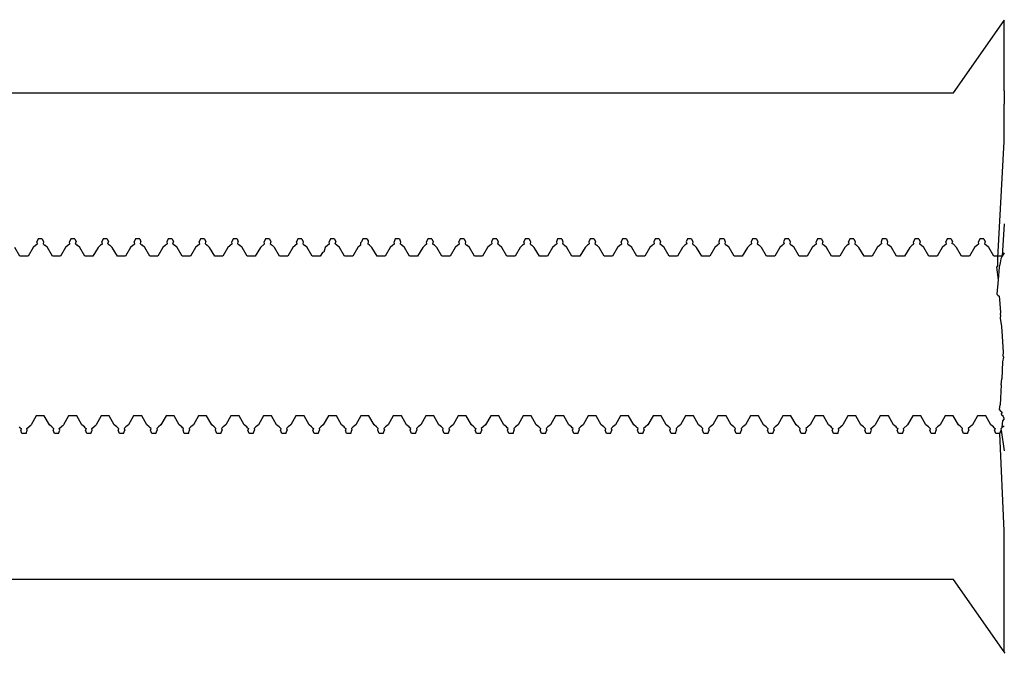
# Model space of a CAD drawing. Extents: x -795 to 1205, y -1287 to 1721.
# Tile 33 of 35: x 236 to 266, y 1512 to 1531. Entities that reach past the tile are written whole.
import ezdxf

# ---------------------------------------------------------------- set-up
doc = ezdxf.new("R2010")
doc.units = 0
doc.layers.get('0').update_dxf_attribs({"linetype": 'CONTINUOUS'})

msp = doc.modelspace()

# ---------------------------------------------------------------- linework, layer by layer
for p, q in [((264.355, 1528.956), (265.917, 1531.183)), ((265.917, 1531.183), (265.933, 1531.206)), ((265.917, 1529.706), (265.917, 1531.183)), ((265.917, 1529.138), (265.917, 1529.706)), ((205.167, 1528.956), (264.355, 1528.956)), ((265.917, 1529.011), (265.917, 1529.138)), ((265.917, 1529.011), (265.917, 1528.874)), ((265.917, 1528.874), (265.917, 1528.604)), ((265.917, 1528.383), (265.917, 1528.604)), ((265.917, 1527.886), (265.917, 1528.383)), ((265.917, 1527.566), (265.917, 1527.886)), ((265.729, 1523.867), (265.917, 1527.456)), ((265.917, 1527.456), (265.917, 1527.566)), ((265.917, 1524.918), (265.854, 1523.915)), ((236.167, 1524.456), (236.127, 1524.357)), ((236.142, 1524.301), (236.127, 1524.357)), ((236.292, 1524.456), (236.167, 1524.456)), ((236.292, 1524.456), (236.331, 1524.357)), ((236.331, 1524.357), (236.316, 1524.301)), ((237.167, 1524.456), (237.127, 1524.357)), ((237.142, 1524.301), (237.127, 1524.357)), ((237.292, 1524.456), (237.167, 1524.456)), ((237.292, 1524.456), (237.331, 1524.357)), ((237.316, 1524.301), (237.331, 1524.357)), ((238.167, 1524.456), (238.127, 1524.357)), ((238.142, 1524.301), (238.127, 1524.357)), ((238.292, 1524.456), (238.167, 1524.456)), ((238.292, 1524.456), (238.331, 1524.357)), ((238.316, 1524.301), (238.331, 1524.357)), ((239.167, 1524.456), (239.127, 1524.357)), ((239.142, 1524.301), (239.127, 1524.357)), ((239.292, 1524.456), (239.167, 1524.456)), ((239.292, 1524.456), (239.331, 1524.357)), ((239.316, 1524.301), (239.331, 1524.357)), ((240.167, 1524.456), (240.127, 1524.357)), ((240.127, 1524.357), (240.142, 1524.301)), ((240.292, 1524.456), (240.167, 1524.456)), ((240.292, 1524.456), (240.331, 1524.357)), ((240.316, 1524.301), (240.331, 1524.357)), ((241.167, 1524.456), (241.127, 1524.357)), ((241.142, 1524.301), (241.127, 1524.357)), ((241.292, 1524.456), (241.167, 1524.456)), ((241.292, 1524.456), (241.331, 1524.357)), ((241.316, 1524.301), (241.331, 1524.357)), ((242.167, 1524.456), (242.127, 1524.357)), ((242.142, 1524.301), (242.127, 1524.357)), ((242.292, 1524.456), (242.167, 1524.456)), ((242.292, 1524.456), (242.331, 1524.357)), ((242.316, 1524.301), (242.331, 1524.357)), ((243.167, 1524.456), (243.127, 1524.357)), ((243.142, 1524.301), (243.127, 1524.357)), ((243.292, 1524.456), (243.167, 1524.456)), ((243.292, 1524.456), (243.331, 1524.357)), ((243.331, 1524.357), (243.316, 1524.301)), ((244.167, 1524.456), (244.127, 1524.357)), ((244.142, 1524.301), (244.127, 1524.357)), ((244.292, 1524.456), (244.167, 1524.456)), ((244.292, 1524.456), (244.331, 1524.357)), ((244.331, 1524.357), (244.316, 1524.301)), ((245.167, 1524.456), (245.127, 1524.357)), ((245.142, 1524.301), (245.127, 1524.357)), ((245.292, 1524.456), (245.167, 1524.456)), ((245.292, 1524.456), (245.331, 1524.357)), ((245.316, 1524.301), (245.331, 1524.357)), ((246.093, 1524.328), (246.089, 1524.254)), ((246.127, 1524.357), (246.093, 1524.328)), ((246.167, 1524.456), (246.127, 1524.357)), ((246.292, 1524.456), (246.167, 1524.456)), ((246.292, 1524.456), (246.331, 1524.388)), ((246.331, 1524.357), (246.316, 1524.301)), ((246.331, 1524.388), (246.331, 1524.357)), ((247.167, 1524.456), (247.127, 1524.357)), ((247.142, 1524.301), (247.127, 1524.357)), ((247.292, 1524.456), (247.167, 1524.456)), ((247.292, 1524.456), (247.331, 1524.357)), ((247.331, 1524.357), (247.316, 1524.301)), ((248.167, 1524.456), (248.127, 1524.357)), ((248.142, 1524.301), (248.127, 1524.357)), ((248.292, 1524.456), (248.167, 1524.456)), ((248.292, 1524.456), (248.331, 1524.357)), ((248.331, 1524.357), (248.316, 1524.301)), ((249.167, 1524.456), (249.127, 1524.357)), ((249.142, 1524.301), (249.127, 1524.357)), ((249.292, 1524.456), (249.167, 1524.456)), ((249.292, 1524.456), (249.331, 1524.357)), ((249.331, 1524.357), (249.316, 1524.301)), ((250.167, 1524.456), (250.127, 1524.357)), ((250.127, 1524.357), (250.142, 1524.301)), ((250.292, 1524.456), (250.167, 1524.456)), ((250.292, 1524.456), (250.331, 1524.357)), ((250.331, 1524.357), (250.316, 1524.301)), ((251.167, 1524.456), (251.127, 1524.357)), ((251.142, 1524.301), (251.127, 1524.357)), ((251.292, 1524.456), (251.167, 1524.456)), ((251.292, 1524.456), (251.331, 1524.357)), ((251.331, 1524.357), (251.316, 1524.301)), ((252.167, 1524.456), (252.127, 1524.357)), ((252.127, 1524.357), (252.142, 1524.301)), ((252.292, 1524.456), (252.167, 1524.456)), ((252.292, 1524.456), (252.331, 1524.357)), ((252.331, 1524.357), (252.316, 1524.301)), ((253.167, 1524.456), (253.127, 1524.357)), ((253.127, 1524.357), (253.142, 1524.301)), ((253.292, 1524.456), (253.167, 1524.456)), ((253.292, 1524.456), (253.331, 1524.357)), ((253.331, 1524.357), (253.316, 1524.301)), ((254.167, 1524.456), (254.127, 1524.357)), ((254.142, 1524.301), (254.127, 1524.357)), ((254.292, 1524.456), (254.167, 1524.456)), ((254.292, 1524.456), (254.331, 1524.357)), ((254.331, 1524.357), (254.316, 1524.301)), ((255.167, 1524.456), (255.127, 1524.357)), ((255.127, 1524.357), (255.142, 1524.301)), ((255.292, 1524.456), (255.167, 1524.456)), ((255.292, 1524.456), (255.331, 1524.357)), ((255.331, 1524.357), (255.316, 1524.301)), ((256.167, 1524.456), (256.127, 1524.357)), ((256.127, 1524.357), (256.142, 1524.301)), ((256.292, 1524.456), (256.167, 1524.456)), ((256.292, 1524.456), (256.331, 1524.357)), ((256.331, 1524.357), (256.316, 1524.301)), ((257.167, 1524.456), (257.127, 1524.357)), ((257.127, 1524.357), (257.142, 1524.301)), ((257.292, 1524.456), (257.167, 1524.456)), ((257.292, 1524.456), (257.331, 1524.357)), ((257.331, 1524.357), (257.316, 1524.301)), ((258.167, 1524.456), (258.127, 1524.357)), ((258.127, 1524.357), (258.142, 1524.301)), ((258.292, 1524.456), (258.167, 1524.456)), ((258.292, 1524.456), (258.331, 1524.357)), ((258.331, 1524.357), (258.316, 1524.301)), ((259.167, 1524.456), (259.127, 1524.357)), ((259.127, 1524.357), (259.142, 1524.301)), ((259.292, 1524.456), (259.167, 1524.456)), ((259.292, 1524.456), (259.331, 1524.357)), ((259.331, 1524.357), (259.316, 1524.301)), ((260.167, 1524.456), (260.127, 1524.357)), ((260.142, 1524.301), (260.127, 1524.357)), ((260.292, 1524.456), (260.167, 1524.456)), ((260.292, 1524.456), (260.331, 1524.357)), ((260.331, 1524.357), (260.316, 1524.301)), ((261.167, 1524.456), (261.127, 1524.357)), ((261.142, 1524.301), (261.127, 1524.357)), ((261.292, 1524.456), (261.167, 1524.456)), ((261.292, 1524.456), (261.331, 1524.357)), ((261.331, 1524.357), (261.316, 1524.301)), ((262.167, 1524.456), (262.127, 1524.357)), ((262.127, 1524.357), (262.142, 1524.301)), ((262.292, 1524.456), (262.167, 1524.456)), ((262.292, 1524.456), (262.331, 1524.357)), ((262.331, 1524.357), (262.316, 1524.301)), ((263.167, 1524.456), (263.127, 1524.357)), ((263.142, 1524.301), (263.127, 1524.357)), ((263.292, 1524.456), (263.167, 1524.456)), ((263.292, 1524.456), (263.331, 1524.357)), ((263.331, 1524.357), (263.316, 1524.301)), ((264.167, 1524.456), (264.127, 1524.357)), ((264.142, 1524.301), (264.127, 1524.357)), ((264.292, 1524.456), (264.167, 1524.456)), ((264.292, 1524.456), (264.331, 1524.357)), ((264.316, 1524.301), (264.331, 1524.357)), ((265.167, 1524.456), (265.127, 1524.357)), ((265.142, 1524.301), (265.127, 1524.357)), ((265.292, 1524.456), (265.167, 1524.456)), ((265.292, 1524.456), (265.331, 1524.357)), ((265.331, 1524.357), (265.316, 1524.301)), ((235.604, 1523.915), (235.448, 1524.185)), ((236.01, 1524.185), (235.854, 1523.915)), ((236.089, 1524.254), (236.01, 1524.185)), ((236.116, 1524.278), (236.089, 1524.254)), ((236.116, 1524.278), (236.142, 1524.301)), ((236.316, 1524.301), (236.342, 1524.278)), ((236.342, 1524.278), (236.369, 1524.254)), ((236.448, 1524.185), (236.369, 1524.254)), ((236.604, 1523.915), (236.448, 1524.185)), ((237.01, 1524.185), (236.854, 1523.915)), ((237.089, 1524.254), (237.01, 1524.185)), ((237.116, 1524.278), (237.089, 1524.254)), ((237.116, 1524.278), (237.142, 1524.301)), ((237.316, 1524.301), (237.369, 1524.254)), ((237.448, 1524.185), (237.369, 1524.254)), ((237.604, 1523.915), (237.448, 1524.185)), ((238.01, 1524.185), (237.854, 1523.915)), ((238.089, 1524.254), (238.01, 1524.185)), ((238.116, 1524.278), (238.089, 1524.254)), ((238.116, 1524.278), (238.142, 1524.301)), ((238.316, 1524.301), (238.369, 1524.254)), ((238.448, 1524.185), (238.369, 1524.254)), ((238.604, 1523.915), (238.448, 1524.185)), ((239.01, 1524.185), (238.854, 1523.915)), ((239.089, 1524.254), (239.01, 1524.185)), ((239.116, 1524.278), (239.089, 1524.254)), ((239.116, 1524.278), (239.142, 1524.301)), ((239.316, 1524.301), (239.369, 1524.254)), ((239.448, 1524.185), (239.369, 1524.254)), ((239.604, 1523.915), (239.448, 1524.185)), ((240.01, 1524.185), (239.854, 1523.915)), ((240.089, 1524.254), (240.01, 1524.185)), ((240.116, 1524.278), (240.089, 1524.254)), ((240.142, 1524.301), (240.116, 1524.278)), ((240.316, 1524.301), (240.369, 1524.254)), ((240.448, 1524.185), (240.369, 1524.254)), ((240.604, 1523.915), (240.448, 1524.185)), ((241.01, 1524.185), (240.854, 1523.915)), ((241.089, 1524.254), (241.01, 1524.185)), ((241.116, 1524.278), (241.089, 1524.254)), ((241.116, 1524.278), (241.142, 1524.301)), ((241.316, 1524.301), (241.369, 1524.254)), ((241.448, 1524.185), (241.369, 1524.254)), ((241.604, 1523.915), (241.448, 1524.185)), ((242.01, 1524.185), (241.854, 1523.915)), ((242.142, 1524.301), (242.01, 1524.185)), ((242.316, 1524.301), (242.369, 1524.254)), ((242.448, 1524.185), (242.369, 1524.254)), ((242.604, 1523.915), (242.448, 1524.185)), ((243.01, 1524.185), (242.854, 1523.915)), ((243.142, 1524.301), (243.01, 1524.185)), ((243.316, 1524.301), (243.342, 1524.278)), ((243.342, 1524.278), (243.369, 1524.254)), ((243.448, 1524.185), (243.369, 1524.254)), ((243.604, 1523.915), (243.448, 1524.185)), ((244.01, 1524.185), (243.854, 1523.915)), ((244.142, 1524.301), (244.01, 1524.185)), ((244.316, 1524.301), (244.342, 1524.278)), ((244.342, 1524.278), (244.369, 1524.254)), ((244.448, 1524.185), (244.369, 1524.254)), ((244.604, 1523.915), (244.448, 1524.185)), ((244.921, 1524.031), (244.854, 1523.915)), ((244.962, 1524.041), (244.921, 1524.031)), ((245.01, 1524.185), (244.962, 1524.041)), ((245.089, 1524.254), (245.01, 1524.185)), ((245.116, 1524.278), (245.089, 1524.254)), ((245.116, 1524.278), (245.142, 1524.301)), ((245.369, 1524.254), (245.316, 1524.301)), ((245.448, 1524.185), (245.369, 1524.254)), ((245.604, 1523.915), (245.448, 1524.185)), ((246.01, 1524.185), (245.854, 1523.915)), ((246.089, 1524.254), (246.01, 1524.185)), ((246.369, 1524.254), (246.316, 1524.301)), ((246.448, 1524.185), (246.369, 1524.254)), ((246.604, 1523.915), (246.448, 1524.185)), ((247.01, 1524.185), (246.854, 1523.915)), ((247.089, 1524.254), (247.01, 1524.185)), ((247.116, 1524.278), (247.089, 1524.254)), ((247.116, 1524.278), (247.142, 1524.301)), ((247.369, 1524.254), (247.316, 1524.301)), ((247.448, 1524.185), (247.369, 1524.254)), ((247.604, 1523.915), (247.448, 1524.185)), ((248.01, 1524.185), (247.854, 1523.915)), ((248.089, 1524.254), (248.01, 1524.185)), ((248.116, 1524.278), (248.089, 1524.254)), ((248.116, 1524.278), (248.142, 1524.301)), ((248.316, 1524.301), (248.342, 1524.278)), ((248.369, 1524.254), (248.342, 1524.278)), ((248.448, 1524.185), (248.369, 1524.254)), ((248.604, 1523.915), (248.448, 1524.185)), ((249.01, 1524.185), (248.854, 1523.915)), ((249.089, 1524.254), (249.01, 1524.185)), ((249.116, 1524.278), (249.089, 1524.254)), ((249.116, 1524.278), (249.142, 1524.301)), ((249.342, 1524.278), (249.316, 1524.301)), ((249.342, 1524.278), (249.369, 1524.254)), ((249.448, 1524.185), (249.369, 1524.254)), ((249.604, 1523.915), (249.448, 1524.185)), ((250.01, 1524.185), (249.854, 1523.915)), ((250.089, 1524.254), (250.01, 1524.185)), ((250.116, 1524.278), (250.089, 1524.254)), ((250.142, 1524.301), (250.116, 1524.278)), ((250.342, 1524.278), (250.316, 1524.301)), ((250.369, 1524.254), (250.342, 1524.278)), ((250.448, 1524.185), (250.369, 1524.254)), ((250.604, 1523.915), (250.448, 1524.185)), ((251.01, 1524.185), (250.854, 1523.915)), ((251.089, 1524.254), (251.01, 1524.185)), ((251.116, 1524.278), (251.089, 1524.254)), ((251.116, 1524.278), (251.142, 1524.301)), ((251.342, 1524.278), (251.316, 1524.301)), ((251.342, 1524.278), (251.369, 1524.254)), ((251.448, 1524.185), (251.369, 1524.254)), ((251.604, 1523.915), (251.448, 1524.185)), ((252.01, 1524.185), (251.854, 1523.915)), ((252.089, 1524.254), (252.01, 1524.185)), ((252.116, 1524.278), (252.089, 1524.254)), ((252.142, 1524.301), (252.116, 1524.278)), ((252.342, 1524.278), (252.316, 1524.301)), ((252.369, 1524.254), (252.342, 1524.278)), ((252.448, 1524.185), (252.369, 1524.254)), ((252.604, 1523.915), (252.448, 1524.185)), ((253.01, 1524.185), (252.854, 1523.915)), ((253.089, 1524.254), (253.01, 1524.185)), ((253.116, 1524.278), (253.089, 1524.254)), ((253.142, 1524.301), (253.116, 1524.278)), ((253.316, 1524.301), (253.342, 1524.278)), ((253.342, 1524.278), (253.369, 1524.254)), ((253.448, 1524.185), (253.369, 1524.254)), ((253.604, 1523.915), (253.448, 1524.185)), ((254.01, 1524.185), (253.854, 1523.915)), ((254.089, 1524.254), (254.01, 1524.185)), ((254.116, 1524.278), (254.089, 1524.254)), ((254.116, 1524.278), (254.142, 1524.301)), ((254.316, 1524.301), (254.342, 1524.278)), ((254.342, 1524.278), (254.369, 1524.254)), ((254.448, 1524.185), (254.369, 1524.254)), ((254.604, 1523.915), (254.448, 1524.185)), ((255.01, 1524.185), (254.854, 1523.915)), ((255.089, 1524.254), (255.01, 1524.185)), ((255.116, 1524.278), (255.089, 1524.254)), ((255.142, 1524.301), (255.116, 1524.278)), ((255.316, 1524.301), (255.342, 1524.278)), ((255.342, 1524.278), (255.369, 1524.254)), ((255.448, 1524.185), (255.369, 1524.254)), ((255.604, 1523.915), (255.448, 1524.185)), ((256.01, 1524.185), (255.854, 1523.915)), ((256.089, 1524.254), (256.01, 1524.185)), ((256.116, 1524.278), (256.089, 1524.254)), ((256.142, 1524.301), (256.116, 1524.278)), ((256.316, 1524.301), (256.342, 1524.278)), ((256.342, 1524.278), (256.369, 1524.254)), ((256.448, 1524.185), (256.369, 1524.254)), ((256.604, 1523.915), (256.448, 1524.185)), ((257.01, 1524.185), (256.854, 1523.915)), ((257.089, 1524.254), (257.01, 1524.185)), ((257.116, 1524.278), (257.089, 1524.254)), ((257.142, 1524.301), (257.116, 1524.278)), ((257.316, 1524.301), (257.342, 1524.278)), ((257.342, 1524.278), (257.369, 1524.254)), ((257.448, 1524.185), (257.369, 1524.254)), ((257.604, 1523.915), (257.448, 1524.185)), ((258.01, 1524.185), (257.854, 1523.915)), ((258.089, 1524.254), (258.01, 1524.185)), ((258.116, 1524.278), (258.089, 1524.254)), ((258.142, 1524.301), (258.116, 1524.278)), ((258.316, 1524.301), (258.342, 1524.278)), ((258.342, 1524.278), (258.369, 1524.254)), ((258.448, 1524.185), (258.369, 1524.254)), ((258.604, 1523.915), (258.448, 1524.185)), ((259.01, 1524.185), (258.854, 1523.915)), ((259.089, 1524.254), (259.01, 1524.185)), ((259.116, 1524.278), (259.089, 1524.254)), ((259.142, 1524.301), (259.116, 1524.278)), ((259.316, 1524.301), (259.342, 1524.278)), ((259.342, 1524.278), (259.369, 1524.254)), ((259.448, 1524.185), (259.369, 1524.254)), ((259.604, 1523.915), (259.448, 1524.185)), ((260.01, 1524.185), (259.854, 1523.915)), ((260.089, 1524.254), (260.01, 1524.185)), ((260.116, 1524.278), (260.089, 1524.254)), ((260.116, 1524.278), (260.142, 1524.301)), ((260.316, 1524.301), (260.342, 1524.278)), ((260.342, 1524.278), (260.369, 1524.254)), ((260.448, 1524.185), (260.369, 1524.254)), ((260.604, 1523.915), (260.448, 1524.185)), ((261.01, 1524.185), (260.854, 1523.915)), ((261.089, 1524.254), (261.01, 1524.185)), ((261.116, 1524.278), (261.089, 1524.254)), ((261.116, 1524.278), (261.142, 1524.301)), ((261.316, 1524.301), (261.369, 1524.254)), ((261.448, 1524.185), (261.369, 1524.254)), ((261.604, 1523.915), (261.448, 1524.185)), ((262.01, 1524.185), (261.854, 1523.915)), ((262.089, 1524.254), (262.01, 1524.185)), ((262.116, 1524.278), (262.089, 1524.254)), ((262.142, 1524.301), (262.116, 1524.278)), ((262.316, 1524.301), (262.342, 1524.278)), ((262.342, 1524.278), (262.369, 1524.254)), ((262.448, 1524.185), (262.369, 1524.254)), ((262.604, 1523.915), (262.448, 1524.185)), ((263.01, 1524.185), (262.854, 1523.915)), ((263.089, 1524.254), (263.01, 1524.185)), ((263.116, 1524.278), (263.089, 1524.254)), ((263.116, 1524.278), (263.142, 1524.301)), ((263.316, 1524.301), (263.342, 1524.278)), ((263.342, 1524.278), (263.369, 1524.254)), ((263.448, 1524.185), (263.369, 1524.254)), ((263.604, 1523.915), (263.448, 1524.185)), ((264.01, 1524.185), (263.854, 1523.915)), ((264.089, 1524.254), (264.01, 1524.185)), ((264.116, 1524.278), (264.089, 1524.254)), ((264.116, 1524.278), (264.142, 1524.301)), ((264.355, 1524.292), (264.316, 1524.301)), ((264.448, 1524.185), (264.355, 1524.292)), ((264.604, 1523.915), (264.448, 1524.185)), ((265.01, 1524.185), (264.854, 1523.915)), ((265.089, 1524.254), (265.01, 1524.185)), ((265.116, 1524.278), (265.089, 1524.254)), ((265.116, 1524.278), (265.142, 1524.301)), ((265.316, 1524.301), (265.342, 1524.278)), ((265.342, 1524.278), (265.369, 1524.254)), ((265.448, 1524.185), (265.369, 1524.254)), ((265.604, 1523.915), (265.448, 1524.185)), ((265.917, 1524.023), (265.854, 1523.915)), ((235.854, 1523.915), (235.604, 1523.915)), ((236.854, 1523.915), (236.604, 1523.915)), ((237.854, 1523.915), (237.604, 1523.915)), ((238.854, 1523.915), (238.604, 1523.915)), ((239.854, 1523.915), (239.604, 1523.915)), ((240.854, 1523.915), (240.604, 1523.915)), ((241.854, 1523.915), (241.604, 1523.915)), ((242.854, 1523.915), (242.604, 1523.915)), ((243.854, 1523.915), (243.604, 1523.915)), ((244.854, 1523.915), (244.604, 1523.915)), ((245.854, 1523.915), (245.604, 1523.915)), ((246.854, 1523.915), (246.604, 1523.915)), ((247.854, 1523.915), (247.604, 1523.915)), ((248.854, 1523.915), (248.604, 1523.915)), ((249.854, 1523.915), (249.604, 1523.915)), ((250.854, 1523.915), (250.604, 1523.915)), ((251.854, 1523.915), (251.604, 1523.915)), ((252.854, 1523.915), (252.604, 1523.915)), ((253.854, 1523.915), (253.604, 1523.915)), ((254.854, 1523.915), (254.604, 1523.915)), ((255.854, 1523.915), (255.604, 1523.915)), ((256.854, 1523.915), (256.604, 1523.915)), ((257.854, 1523.915), (257.604, 1523.915)), ((258.854, 1523.915), (258.604, 1523.915)), ((259.854, 1523.915), (259.604, 1523.915)), ((260.854, 1523.915), (260.604, 1523.915)), ((261.854, 1523.915), (261.604, 1523.915)), ((262.854, 1523.915), (262.604, 1523.915)), ((263.854, 1523.915), (263.604, 1523.915)), ((264.854, 1523.915), (264.604, 1523.915)), ((265.854, 1523.915), (265.604, 1523.915)), ((265.729, 1523.635), (265.729, 1523.867)), ((265.793, 1523.713), (265.771, 1523.585)), ((265.815, 1523.834), (265.793, 1523.713)), ((265.854, 1523.915), (265.815, 1523.834)), ((265.729, 1523.635), (265.687, 1523.585)), ((265.687, 1523.585), (265.731, 1523.187)), ((265.771, 1523.585), (265.731, 1523.187)), ((265.731, 1523.187), (265.693, 1522.752)), ((265.693, 1522.752), (265.729, 1522.721)), ((265.729, 1522.721), (265.771, 1522.685)), ((265.771, 1522.685), (265.778, 1522.58)), ((265.778, 1522.58), (265.805, 1522.184)), ((265.81, 1522.103), (265.794, 1522.011)), ((265.794, 1522.011), (265.834, 1521.748)), ((265.805, 1522.184), (265.802, 1522.134)), ((265.802, 1522.134), (265.81, 1522.103)), ((265.834, 1521.748), (265.854, 1521.456)), ((265.854, 1521.456), (265.888, 1520.949)), ((265.898, 1520.809), (265.873, 1520.666)), ((265.888, 1520.949), (265.883, 1520.856)), ((265.883, 1520.856), (265.898, 1520.809)), ((265.873, 1520.666), (265.844, 1520.145)), ((265.833, 1519.956), (265.844, 1520.145)), ((265.833, 1519.956), (265.794, 1519.344)), ((265.781, 1519.198), (265.794, 1519.344)), ((265.828, 1519.138), (265.781, 1519.198)), ((236.104, 1518.997), (235.948, 1518.727)), ((236.354, 1518.997), (236.104, 1518.997)), ((236.51, 1518.727), (236.354, 1518.997)), ((237.104, 1518.997), (236.948, 1518.727)), ((237.354, 1518.997), (237.104, 1518.997)), ((237.51, 1518.727), (237.354, 1518.997)), ((238.104, 1518.997), (237.948, 1518.727)), ((238.354, 1518.997), (238.104, 1518.997)), ((238.51, 1518.727), (238.354, 1518.997)), ((239.104, 1518.997), (238.948, 1518.727)), ((239.354, 1518.997), (239.104, 1518.997)), ((239.51, 1518.727), (239.354, 1518.997)), ((240.104, 1518.997), (239.948, 1518.727)), ((240.354, 1518.997), (240.104, 1518.997)), ((240.51, 1518.727), (240.354, 1518.997)), ((241.104, 1518.997), (240.948, 1518.727)), ((241.354, 1518.997), (241.104, 1518.997)), ((241.51, 1518.727), (241.354, 1518.997)), ((242.104, 1518.997), (241.948, 1518.727)), ((242.354, 1518.997), (242.104, 1518.997)), ((242.51, 1518.727), (242.354, 1518.997)), ((243.104, 1518.997), (242.948, 1518.727)), ((243.354, 1518.997), (243.104, 1518.997)), ((243.51, 1518.727), (243.354, 1518.997)), ((244.104, 1518.997), (243.948, 1518.727)), ((244.354, 1518.997), (244.104, 1518.997)), ((244.51, 1518.727), (244.354, 1518.997)), ((245.104, 1518.997), (244.948, 1518.727)), ((245.354, 1518.997), (245.104, 1518.997)), ((245.51, 1518.727), (245.354, 1518.997)), ((246.104, 1518.997), (245.948, 1518.727)), ((246.354, 1518.997), (246.104, 1518.997)), ((246.51, 1518.727), (246.354, 1518.997)), ((247.104, 1518.997), (246.948, 1518.727)), ((247.354, 1518.997), (247.104, 1518.997)), ((247.51, 1518.727), (247.354, 1518.997)), ((248.104, 1518.997), (247.948, 1518.727)), ((248.354, 1518.997), (248.104, 1518.997)), ((248.51, 1518.727), (248.354, 1518.997)), ((249.104, 1518.997), (248.948, 1518.727)), ((249.354, 1518.997), (249.104, 1518.997)), ((249.51, 1518.727), (249.354, 1518.997)), ((250.104, 1518.997), (249.948, 1518.727)), ((250.354, 1518.997), (250.104, 1518.997)), ((250.51, 1518.727), (250.354, 1518.997)), ((251.104, 1518.997), (250.948, 1518.727)), ((251.354, 1518.997), (251.104, 1518.997)), ((251.51, 1518.727), (251.354, 1518.997)), ((252.104, 1518.997), (251.948, 1518.727)), ((252.354, 1518.997), (252.104, 1518.997)), ((252.51, 1518.727), (252.354, 1518.997)), ((253.104, 1518.997), (252.948, 1518.727)), ((253.354, 1518.997), (253.104, 1518.997)), ((253.51, 1518.727), (253.354, 1518.997)), ((254.104, 1518.997), (253.948, 1518.727)), ((254.354, 1518.997), (254.104, 1518.997)), ((254.51, 1518.727), (254.354, 1518.997)), ((255.104, 1518.997), (254.948, 1518.727)), ((255.354, 1518.997), (255.104, 1518.997)), ((255.51, 1518.727), (255.354, 1518.997)), ((256.104, 1518.997), (255.948, 1518.727)), ((256.354, 1518.997), (256.104, 1518.997)), ((256.51, 1518.727), (256.354, 1518.997)), ((257.104, 1518.997), (256.948, 1518.727)), ((257.354, 1518.997), (257.104, 1518.997)), ((257.51, 1518.727), (257.354, 1518.997)), ((258.104, 1518.997), (257.948, 1518.727)), ((258.354, 1518.997), (258.104, 1518.997)), ((258.51, 1518.727), (258.354, 1518.997)), ((259.104, 1518.997), (258.948, 1518.727)), ((259.354, 1518.997), (259.104, 1518.997)), ((259.51, 1518.727), (259.354, 1518.997)), ((260.104, 1518.997), (259.948, 1518.727)), ((260.354, 1518.997), (260.104, 1518.997)), ((260.51, 1518.727), (260.354, 1518.997)), ((261.104, 1518.997), (260.948, 1518.727)), ((261.354, 1518.997), (261.104, 1518.997)), ((261.51, 1518.727), (261.354, 1518.997)), ((262.104, 1518.997), (261.948, 1518.727)), ((262.354, 1518.997), (262.104, 1518.997)), ((262.51, 1518.727), (262.354, 1518.997)), ((263.104, 1518.997), (262.948, 1518.727)), ((263.354, 1518.997), (263.104, 1518.997)), ((263.51, 1518.727), (263.354, 1518.997)), ((264.104, 1518.997), (263.948, 1518.727)), ((264.354, 1518.997), (264.104, 1518.997)), ((264.51, 1518.727), (264.354, 1518.997)), ((265.104, 1518.997), (264.948, 1518.727)), ((265.354, 1518.997), (265.104, 1518.997)), ((265.51, 1518.727), (265.354, 1518.997)), ((265.828, 1519.138), (265.864, 1519.092)), ((265.842, 1519.058), (265.864, 1519.092)), ((265.849, 1519.016), (265.842, 1519.058)), ((265.887, 1518.993), (265.849, 1519.016)), ((265.862, 1518.639), (265.875, 1518.858)), ((265.917, 1518.92), (265.875, 1518.858)), ((265.917, 1518.92), (265.887, 1518.993)), ((235.616, 1518.634), (235.589, 1518.658)), ((235.616, 1518.634), (235.642, 1518.611)), ((235.642, 1518.611), (235.627, 1518.555)), ((235.667, 1518.456), (235.627, 1518.555)), ((235.792, 1518.456), (235.831, 1518.555)), ((235.816, 1518.611), (235.948, 1518.727)), ((235.831, 1518.555), (235.816, 1518.611)), ((236.589, 1518.658), (236.51, 1518.727)), ((236.616, 1518.634), (236.589, 1518.658)), ((236.616, 1518.634), (236.642, 1518.611)), ((236.642, 1518.611), (236.627, 1518.555)), ((236.667, 1518.456), (236.627, 1518.555)), ((236.792, 1518.456), (236.831, 1518.555)), ((236.816, 1518.611), (236.948, 1518.727)), ((236.831, 1518.555), (236.816, 1518.611)), ((237.589, 1518.658), (237.51, 1518.727)), ((237.616, 1518.634), (237.589, 1518.658)), ((237.616, 1518.634), (237.642, 1518.611)), ((237.642, 1518.611), (237.627, 1518.555)), ((237.667, 1518.456), (237.627, 1518.555)), ((237.792, 1518.456), (237.831, 1518.555)), ((237.816, 1518.611), (237.948, 1518.727)), ((237.831, 1518.555), (237.816, 1518.611)), ((238.589, 1518.658), (238.51, 1518.727)), ((238.616, 1518.634), (238.589, 1518.658)), ((238.616, 1518.634), (238.642, 1518.611)), ((238.642, 1518.611), (238.627, 1518.555)), ((238.667, 1518.456), (238.627, 1518.555)), ((238.792, 1518.456), (238.831, 1518.555)), ((238.869, 1518.658), (238.816, 1518.611)), ((238.816, 1518.611), (238.831, 1518.555)), ((238.948, 1518.727), (238.869, 1518.658)), ((239.589, 1518.658), (239.51, 1518.727)), ((239.616, 1518.634), (239.589, 1518.658)), ((239.642, 1518.611), (239.616, 1518.634)), ((239.627, 1518.555), (239.642, 1518.611)), ((239.667, 1518.456), (239.627, 1518.555)), ((239.792, 1518.456), (239.831, 1518.555)), ((239.869, 1518.658), (239.816, 1518.611)), ((239.816, 1518.611), (239.831, 1518.555)), ((239.948, 1518.727), (239.869, 1518.658)), ((240.589, 1518.658), (240.51, 1518.727)), ((240.616, 1518.634), (240.589, 1518.658)), ((240.642, 1518.611), (240.616, 1518.634)), ((240.627, 1518.555), (240.642, 1518.611)), ((240.667, 1518.456), (240.627, 1518.555)), ((240.792, 1518.456), (240.831, 1518.555)), ((240.869, 1518.658), (240.816, 1518.611)), ((240.816, 1518.611), (240.831, 1518.555)), ((240.948, 1518.727), (240.869, 1518.658)), ((241.589, 1518.658), (241.51, 1518.727)), ((241.616, 1518.634), (241.589, 1518.658)), ((241.642, 1518.611), (241.616, 1518.634)), ((241.627, 1518.555), (241.642, 1518.611)), ((241.667, 1518.456), (241.627, 1518.555)), ((241.792, 1518.456), (241.831, 1518.555)), ((241.869, 1518.658), (241.816, 1518.611)), ((241.816, 1518.611), (241.831, 1518.555)), ((241.948, 1518.727), (241.869, 1518.658)), ((242.589, 1518.658), (242.51, 1518.727)), ((242.616, 1518.634), (242.589, 1518.658)), ((242.616, 1518.634), (242.642, 1518.611)), ((242.642, 1518.611), (242.627, 1518.555)), ((242.667, 1518.456), (242.627, 1518.555)), ((242.792, 1518.456), (242.831, 1518.555)), ((242.869, 1518.658), (242.816, 1518.611)), ((242.816, 1518.611), (242.831, 1518.555)), ((242.948, 1518.727), (242.869, 1518.658)), ((243.589, 1518.658), (243.51, 1518.727)), ((243.616, 1518.634), (243.589, 1518.658)), ((243.616, 1518.634), (243.642, 1518.611)), ((243.642, 1518.611), (243.627, 1518.555)), ((243.667, 1518.456), (243.627, 1518.555)), ((243.792, 1518.456), (243.831, 1518.555)), ((243.869, 1518.658), (243.816, 1518.611)), ((243.816, 1518.611), (243.831, 1518.555)), ((243.948, 1518.727), (243.869, 1518.658)), ((244.589, 1518.658), (244.51, 1518.727)), ((244.616, 1518.634), (244.589, 1518.658)), ((244.616, 1518.634), (244.642, 1518.611)), ((244.642, 1518.611), (244.627, 1518.555)), ((244.667, 1518.456), (244.627, 1518.555)), ((244.792, 1518.456), (244.831, 1518.555)), ((244.869, 1518.658), (244.816, 1518.611)), ((244.816, 1518.611), (244.831, 1518.555)), ((244.948, 1518.727), (244.869, 1518.658)), ((245.589, 1518.658), (245.51, 1518.727)), ((245.616, 1518.634), (245.589, 1518.658)), ((245.616, 1518.634), (245.642, 1518.611)), ((245.642, 1518.611), (245.627, 1518.555)), ((245.667, 1518.456), (245.627, 1518.555)), ((245.792, 1518.456), (245.831, 1518.555)), ((245.869, 1518.658), (245.816, 1518.611)), ((245.816, 1518.611), (245.831, 1518.555)), ((245.948, 1518.727), (245.869, 1518.658)), ((246.589, 1518.658), (246.51, 1518.727)), ((246.616, 1518.634), (246.589, 1518.658)), ((246.642, 1518.611), (246.616, 1518.634)), ((246.627, 1518.555), (246.642, 1518.611)), ((246.667, 1518.456), (246.627, 1518.555)), ((246.792, 1518.456), (246.831, 1518.555)), ((246.869, 1518.658), (246.816, 1518.611)), ((246.816, 1518.611), (246.831, 1518.555)), ((246.948, 1518.727), (246.869, 1518.658)), ((247.589, 1518.658), (247.51, 1518.727)), ((247.616, 1518.634), (247.589, 1518.658)), ((247.642, 1518.611), (247.616, 1518.634)), ((247.627, 1518.555), (247.642, 1518.611)), ((247.667, 1518.456), (247.627, 1518.555)), ((247.792, 1518.456), (247.831, 1518.555)), ((247.869, 1518.658), (247.816, 1518.611)), ((247.816, 1518.611), (247.831, 1518.555)), ((247.948, 1518.727), (247.869, 1518.658)), ((248.589, 1518.658), (248.51, 1518.727)), ((248.616, 1518.634), (248.589, 1518.658)), ((248.642, 1518.611), (248.616, 1518.634)), ((248.627, 1518.555), (248.642, 1518.611)), ((248.667, 1518.456), (248.627, 1518.555)), ((248.792, 1518.456), (248.831, 1518.555)), ((248.869, 1518.658), (248.816, 1518.611)), ((248.816, 1518.611), (248.831, 1518.555)), ((248.948, 1518.727), (248.869, 1518.658)), ((249.588, 1518.658), (249.51, 1518.727)), ((249.616, 1518.634), (249.588, 1518.658)), ((249.616, 1518.634), (249.642, 1518.611)), ((249.642, 1518.611), (249.627, 1518.555)), ((249.667, 1518.456), (249.627, 1518.555)), ((249.792, 1518.456), (249.831, 1518.555)), ((249.869, 1518.658), (249.816, 1518.611)), ((249.816, 1518.611), (249.831, 1518.555)), ((249.948, 1518.727), (249.869, 1518.658)), ((250.588, 1518.658), (250.51, 1518.727)), ((250.616, 1518.634), (250.588, 1518.658)), ((250.642, 1518.611), (250.616, 1518.634)), ((250.627, 1518.555), (250.642, 1518.611)), ((250.667, 1518.456), (250.627, 1518.555)), ((250.792, 1518.456), (250.831, 1518.555)), ((250.869, 1518.658), (250.816, 1518.611)), ((250.816, 1518.611), (250.831, 1518.555)), ((250.948, 1518.727), (250.869, 1518.658)), ((251.589, 1518.658), (251.51, 1518.727)), ((251.616, 1518.634), (251.589, 1518.658)), ((251.642, 1518.611), (251.616, 1518.634)), ((251.642, 1518.611), (251.627, 1518.555)), ((251.667, 1518.456), (251.627, 1518.555)), ((251.792, 1518.456), (251.831, 1518.555)), ((251.869, 1518.658), (251.816, 1518.611)), ((251.816, 1518.611), (251.831, 1518.555)), ((251.948, 1518.727), (251.869, 1518.658)), ((252.589, 1518.658), (252.51, 1518.727)), ((252.616, 1518.634), (252.589, 1518.658)), ((252.642, 1518.611), (252.616, 1518.634)), ((252.627, 1518.555), (252.642, 1518.611)), ((252.667, 1518.456), (252.627, 1518.555)), ((252.792, 1518.456), (252.831, 1518.555)), ((252.869, 1518.658), (252.816, 1518.611)), ((252.816, 1518.611), (252.831, 1518.555)), ((252.948, 1518.727), (252.869, 1518.658)), ((253.589, 1518.658), (253.51, 1518.727)), ((253.616, 1518.634), (253.589, 1518.658)), ((253.642, 1518.611), (253.616, 1518.634)), ((253.642, 1518.611), (253.627, 1518.555)), ((253.667, 1518.456), (253.627, 1518.555)), ((253.792, 1518.456), (253.831, 1518.555)), ((253.869, 1518.658), (253.816, 1518.611)), ((253.816, 1518.611), (253.831, 1518.555)), ((253.948, 1518.727), (253.869, 1518.658)), ((254.589, 1518.658), (254.51, 1518.727)), ((254.616, 1518.634), (254.589, 1518.658)), ((254.642, 1518.611), (254.616, 1518.634)), ((254.627, 1518.555), (254.642, 1518.611)), ((254.667, 1518.456), (254.627, 1518.555)), ((254.792, 1518.456), (254.831, 1518.555)), ((254.869, 1518.658), (254.816, 1518.611)), ((254.816, 1518.611), (254.831, 1518.555)), ((254.948, 1518.727), (254.869, 1518.658)), ((255.589, 1518.658), (255.51, 1518.727)), ((255.589, 1518.658), (255.642, 1518.611)), ((255.627, 1518.555), (255.642, 1518.611)), ((255.667, 1518.456), (255.627, 1518.555)), ((255.792, 1518.456), (255.831, 1518.555)), ((255.869, 1518.658), (255.816, 1518.611)), ((255.816, 1518.611), (255.831, 1518.555)), ((255.948, 1518.727), (255.869, 1518.658)), ((256.589, 1518.658), (256.51, 1518.727)), ((256.589, 1518.658), (256.642, 1518.611)), ((256.627, 1518.555), (256.642, 1518.611)), ((256.667, 1518.456), (256.627, 1518.555)), ((256.792, 1518.456), (256.831, 1518.555)), ((256.869, 1518.658), (256.816, 1518.611)), ((256.816, 1518.611), (256.831, 1518.555)), ((256.948, 1518.727), (256.869, 1518.658)), ((257.589, 1518.658), (257.51, 1518.727)), ((257.642, 1518.611), (257.589, 1518.658)), ((257.627, 1518.555), (257.642, 1518.611)), ((257.667, 1518.456), (257.627, 1518.555)), ((257.792, 1518.456), (257.831, 1518.555)), ((257.869, 1518.658), (257.816, 1518.611)), ((257.816, 1518.611), (257.831, 1518.555)), ((257.948, 1518.727), (257.869, 1518.658)), ((258.589, 1518.658), (258.51, 1518.727)), ((258.616, 1518.634), (258.589, 1518.658)), ((258.616, 1518.634), (258.642, 1518.611)), ((258.642, 1518.611), (258.627, 1518.555)), ((258.667, 1518.456), (258.627, 1518.555)), ((258.792, 1518.456), (258.831, 1518.555)), ((258.869, 1518.658), (258.816, 1518.611)), ((258.816, 1518.611), (258.831, 1518.555)), ((258.948, 1518.727), (258.869, 1518.658)), ((259.589, 1518.658), (259.51, 1518.727)), ((259.616, 1518.634), (259.589, 1518.658)), ((259.642, 1518.611), (259.616, 1518.634)), ((259.627, 1518.555), (259.642, 1518.611)), ((259.667, 1518.456), (259.627, 1518.555)), ((259.792, 1518.456), (259.831, 1518.555)), ((259.869, 1518.658), (259.816, 1518.611)), ((259.816, 1518.611), (259.831, 1518.555)), ((259.948, 1518.727), (259.869, 1518.658)), ((260.589, 1518.658), (260.51, 1518.727)), ((260.616, 1518.634), (260.589, 1518.658)), ((260.616, 1518.634), (260.642, 1518.611)), ((260.642, 1518.611), (260.627, 1518.555)), ((260.667, 1518.456), (260.627, 1518.555)), ((260.792, 1518.456), (260.831, 1518.555)), ((260.816, 1518.611), (260.948, 1518.727)), ((260.831, 1518.555), (260.816, 1518.611)), ((261.589, 1518.658), (261.51, 1518.727)), ((261.616, 1518.634), (261.589, 1518.658)), ((261.616, 1518.634), (261.642, 1518.611)), ((261.642, 1518.611), (261.627, 1518.555)), ((261.667, 1518.456), (261.627, 1518.555)), ((261.792, 1518.456), (261.831, 1518.555)), ((261.816, 1518.611), (261.948, 1518.727)), ((261.831, 1518.555), (261.816, 1518.611)), ((262.589, 1518.658), (262.51, 1518.727)), ((262.616, 1518.634), (262.589, 1518.658)), ((262.616, 1518.634), (262.642, 1518.611)), ((262.642, 1518.611), (262.627, 1518.555)), ((262.667, 1518.456), (262.627, 1518.555)), ((262.792, 1518.456), (262.831, 1518.555)), ((262.816, 1518.611), (262.948, 1518.727)), ((262.831, 1518.555), (262.816, 1518.611)), ((263.589, 1518.658), (263.51, 1518.727)), ((263.616, 1518.634), (263.589, 1518.658)), ((263.616, 1518.634), (263.642, 1518.611)), ((263.642, 1518.611), (263.627, 1518.555)), ((263.667, 1518.456), (263.627, 1518.555)), ((263.792, 1518.456), (263.831, 1518.555)), ((263.869, 1518.658), (263.816, 1518.611)), ((263.816, 1518.611), (263.831, 1518.555)), ((263.948, 1518.727), (263.869, 1518.658)), ((264.589, 1518.658), (264.51, 1518.727)), ((264.616, 1518.634), (264.589, 1518.658)), ((264.642, 1518.611), (264.616, 1518.634)), ((264.627, 1518.555), (264.642, 1518.611)), ((264.667, 1518.456), (264.627, 1518.555)), ((264.792, 1518.456), (264.831, 1518.555)), ((264.869, 1518.658), (264.816, 1518.611)), ((264.816, 1518.611), (264.831, 1518.555)), ((264.948, 1518.727), (264.869, 1518.658)), ((265.589, 1518.658), (265.51, 1518.727)), ((265.616, 1518.634), (265.589, 1518.658)), ((265.616, 1518.634), (265.642, 1518.611)), ((265.642, 1518.611), (265.627, 1518.555)), ((265.667, 1518.456), (265.627, 1518.555)), ((265.792, 1518.456), (265.831, 1518.555)), ((265.862, 1518.639), (265.818, 1518.605)), ((265.818, 1518.605), (265.831, 1518.555)), ((265.831, 1518.555), (265.917, 1517.918)), ((265.917, 1518.681), (265.862, 1518.639)), ((235.792, 1518.456), (235.667, 1518.456)), ((236.792, 1518.456), (236.667, 1518.456)), ((237.792, 1518.456), (237.667, 1518.456)), ((238.792, 1518.456), (238.667, 1518.456)), ((239.792, 1518.456), (239.667, 1518.456)), ((240.792, 1518.456), (240.667, 1518.456)), ((241.792, 1518.456), (241.667, 1518.456)), ((242.792, 1518.456), (242.667, 1518.456)), ((243.792, 1518.456), (243.667, 1518.456)), ((244.792, 1518.456), (244.667, 1518.456)), ((245.792, 1518.456), (245.667, 1518.456)), ((246.792, 1518.456), (246.667, 1518.456)), ((247.792, 1518.456), (247.667, 1518.456)), ((248.792, 1518.456), (248.667, 1518.456)), ((249.792, 1518.456), (249.667, 1518.456)), ((250.792, 1518.456), (250.667, 1518.456)), ((251.792, 1518.456), (251.667, 1518.456)), ((252.792, 1518.456), (252.667, 1518.456)), ((253.792, 1518.456), (253.667, 1518.456)), ((254.792, 1518.456), (254.667, 1518.456)), ((255.792, 1518.456), (255.667, 1518.456)), ((256.792, 1518.456), (256.667, 1518.456)), ((257.792, 1518.456), (257.667, 1518.456)), ((258.792, 1518.456), (258.667, 1518.456)), ((259.792, 1518.456), (259.667, 1518.456)), ((260.792, 1518.456), (260.667, 1518.456)), ((261.792, 1518.456), (261.667, 1518.456)), ((262.792, 1518.456), (262.667, 1518.456)), ((263.792, 1518.456), (263.667, 1518.456)), ((264.792, 1518.456), (264.667, 1518.456)), ((265.792, 1518.456), (265.667, 1518.456)), ((265.917, 1515.456), (265.792, 1518.456)), ((265.917, 1515.346), (265.917, 1515.456)), ((265.917, 1515.026), (265.917, 1515.346)), ((265.917, 1514.528), (265.917, 1515.026)), ((265.917, 1514.308), (265.917, 1514.528)), ((265.917, 1514.038), (265.917, 1514.308)), ((265.917, 1513.901), (265.917, 1514.038)), ((264.355, 1513.956), (205.167, 1513.956)), ((265.917, 1511.729), (264.355, 1513.956)), ((265.917, 1513.774), (265.917, 1513.901)), ((265.917, 1513.206), (265.917, 1513.774)), ((265.917, 1511.729), (265.917, 1513.206)), ((265.949, 1511.683), (265.917, 1511.729))]:
    msp.add_line(p, q)

doc.saveas('drawing.dxf')
